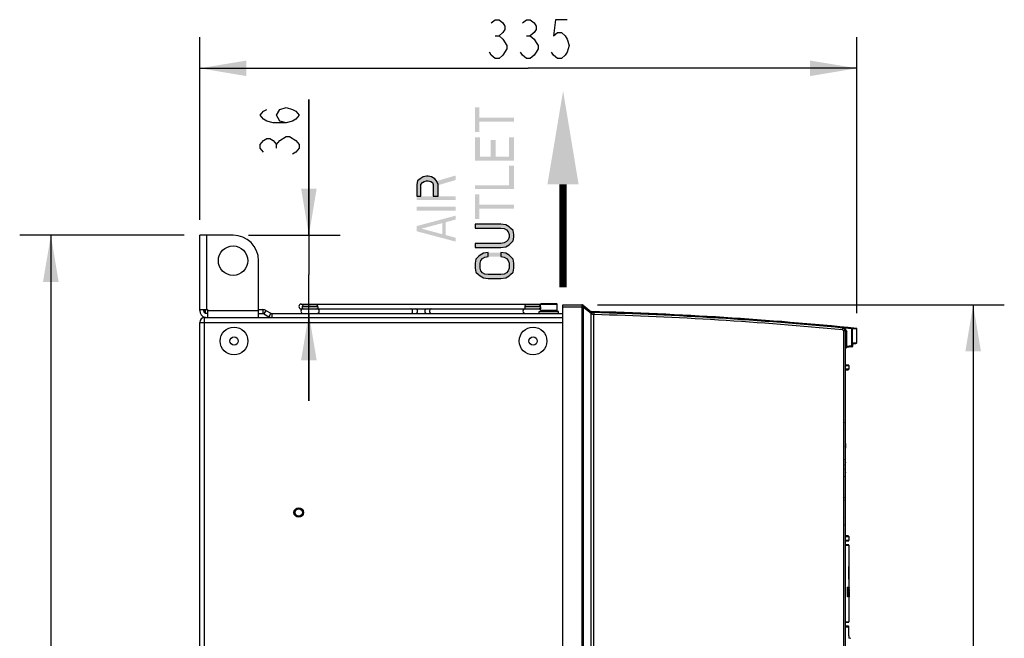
# Model space of a CAD drawing. Header units: inches. Extents: x 0 to 117, y 0 to 83.
# Tile 22 of 77: x 36 to 56, y 49 to 62. Entities that reach past the tile are written whole.
import ezdxf

# ---------------------------------------------------------------- set-up
doc = ezdxf.new("R2010")
doc.units = ezdxf.units.IN
doc.header["$LTSCALE"] = 6.431102
doc.header["$MEASUREMENT"] = 0
doc.layers.get('0').update_dxf_attribs({"linetype": 'CONTINUOUS'})
for name, color, linetype in [('02___PRT_ALL_AXES', 7, 'CONTINUOUS'), ('AXIS', 7, 'CONTINUOUS'), ('ROUNDS', 7, 'CONTINUOUS')]:
    doc.layers.add(name, color=color, linetype=linetype)
doc.styles.get("Standard").update_dxf_attribs({"font": 'txt', "width": 0.8})
doc.dimstyles.new('DIMSTYLE_1', dxfattribs={"dimtxt": 0.78125, "dimasz": 0.9375, "dimexe": 0.18, "dimexo": 0.0625, "dimgap": 0.09, "dimtad": 1, "dimdec": 3, "dimzin": 4, "dimdsep": 46, "dimtxsty": 'STANDARD', "dimblk": '_FILLED', "dimblk1": '_FILLED', "dimblk2": '_FILLED', "dimcen": 0.09, "dimadec": 0, "dimazin": 0, "dimtfac": 1, "dimtdec": 3, "dimtofl": 0, "dimtmove": 0, "dimatfit": 3, "dimldrblk": '_FILLED', "dimfxl": 1, "dimtolj": 1, "dimtzin": 4, "dimarcsym": 0})
doc.dimstyles.new('DIMSTYLE_3', dxfattribs={"dimtxt": 0.78125, "dimasz": 0.9375, "dimexe": 0.18, "dimexo": 0.0625, "dimgap": 0.09, "dimtad": 1, "dimdec": 0, "dimzin": 4, "dimdsep": 46, "dimtxsty": 'STANDARD', "dimblk": '_FILLED', "dimblk1": '_FILLED', "dimblk2": '_FILLED', "dimcen": 0.09, "dimadec": 0, "dimazin": 0, "dimtfac": 1, "dimtdec": 0, "dimtofl": 0, "dimtmove": 0, "dimatfit": 3, "dimldrblk": '_FILLED', "dimfxl": 1, "dimtolj": 1, "dimtzin": 4, "dimarcsym": 0})

# ---------------------------------------------------------------- blocks, each defined once
blk = doc.blocks.new('_FILLED')
at = {"color": 0, "linetype": 'BYBLOCK'}
blk.add_solid([(0, 0), (-1, 0.167), (-1, -0.167)], dxfattribs=at)
blk = doc.blocks.new('*D6')
at = {"color": 7, "linetype": 'CONTINUOUS'}
for p, q in [((41.951, 57.179), (41.951, 59.902)), ((41.951, 59.902), (41.951, 56.392)), ((40.741, 57.179), (41.756, 57.179)), ((41.756, 57.179), (42.576, 57.179)), ((41.951, 53.854), (41.951, 56.392)), ((41.951, 55.604), (41.951, 53.854))]:
    blk.add_line(p, q, dxfattribs=at)
at = {"color": 7, "linetype": 'CONTINUOUS', "xscale": 0.9375, "yscale": 0.9375, "zscale": 0.9375}
for p, rotation in [((41.951, 57.179), 270), ((41.951, 55.604), 90)]:
    blk.add_blockref('_FILLED', p, dxfattribs=dict(at, rotation=rotation))
blk = doc.blocks.new('*D11')
at = {"color": 7, "linetype": 'CONTINUOUS'}
for p, q in [((39.447, 57.179), (36.145, 57.179)), ((36.77, 57.179), (36.77, 43.444)), ((36.77, 29.708), (36.77, 43.444)), ((46.792, 29.708), (36.145, 29.708))]:
    blk.add_line(p, q, dxfattribs=at)
at = {"color": 7, "linetype": 'CONTINUOUS', "xscale": 0.9375, "yscale": 0.9375, "zscale": 0.9375}
for p, rotation in [((36.77, 57.179), 90), ((36.77, 29.708), 270)]:
    blk.add_blockref('_FILLED', p, dxfattribs=dict(at, rotation=rotation))
blk = doc.blocks.new('*D12')
at = {"color": 7, "linetype": 'CONTINUOUS'}
for p, q in [((39.76, 57.491), (39.76, 61.157)), ((52.953, 55.61), (52.953, 61.157)), ((39.76, 60.532), (46.356, 60.532)), ((52.953, 60.532), (46.356, 60.532))]:
    blk.add_line(p, q, dxfattribs=at)
at = {"color": 7, "linetype": 'CONTINUOUS', "xscale": 0.9375, "yscale": 0.9375, "zscale": 0.9375, "rotation": 180}
blk.add_blockref('_FILLED', (39.76, 60.532), dxfattribs=at)
at = {"color": 7, "linetype": 'CONTINUOUS', "xscale": 0.9375, "yscale": 0.9375, "zscale": 0.9375}
blk.add_blockref('_FILLED', (52.953, 60.532), dxfattribs=at)
blk = doc.blocks.new('*D13')
at = {"color": 7, "linetype": 'CONTINUOUS'}
for p, q in [((47.744, 55.781), (55.914, 55.781)), ((55.289, 55.781), (55.289, 44)), ((55.289, 32.218), (55.289, 44)), ((47.554, 32.218), (55.914, 32.218))]:
    blk.add_line(p, q, dxfattribs=at)
at = {"color": 7, "linetype": 'CONTINUOUS', "xscale": 0.9375, "yscale": 0.9375, "zscale": 0.9375}
for p, rotation in [((55.289, 55.781), 90), ((55.289, 32.218), 270)]:
    blk.add_blockref('_FILLED', p, dxfattribs=dict(at, rotation=rotation))
blk = doc.blocks.new('SYMBOL_0_BL1', base_point=(47.055, 58.105))
at = {"color": 7, "linetype": 'CONTINUOUS', "const_width": 0.15}
blk.add_lwpolyline([(47.055, 58.204), (47.052, 56.13)], dxfattribs=at)
at = {"color": 7, "linetype": 'CONTINUOUS'}
blk.add_solid([(47.367, 58.204), (47.055, 60.079), (46.742, 58.204)], dxfattribs=at)

msp = doc.modelspace()

# ---------------------------------------------------------------- hatches: boundary and pattern name
at = {"linetype": 'CONTINUOUS'}
for points in [[(44.1158, 57.9616), (44.1989, 57.9616), (44.1989, 58.1959), (44.2322, 58.235), (44.2654, 58.261), (44.3153, 58.2741), (44.3485, 58.2741), (44.3984, 58.261), (44.4316, 58.235), (44.4482, 58.1959), (44.4482, 57.9616), (44.548, 57.9616), (44.548, 58.1959), (44.5147, 58.2741), (44.4815, 58.3131), (44.415, 58.3522), (44.3485, 58.3652), (44.3153, 58.3652), (44.2488, 58.3522), (44.1823, 58.3131), (44.1324, 58.2741), (44.1158, 58.1959)], [(45.2877, 56.9329), (45.803, 56.9329), (45.9027, 56.9459), (45.9692, 56.985), (46.0024, 57.011), (46.0523, 57.0631), (46.0689, 57.1413), (46.0689, 57.1933), (46.0523, 57.2715), (46.0024, 57.3235), (45.9692, 57.3496), (45.9027, 57.3887), (45.803, 57.4017), (45.2877, 57.4017), (45.2877, 57.3235), (45.803, 57.3235), (45.8695, 57.3105), (45.9193, 57.2845), (45.9526, 57.2454), (45.9692, 57.1933), (45.9692, 57.1413), (45.9526, 57.0892), (45.9193, 57.0501), (45.8695, 57.0241), (45.803, 57.011), (45.2877, 57.011)], [(45.5536, 56.8288), (45.4539, 56.8157), (45.3874, 56.7767), (45.3542, 56.7506), (45.3043, 56.6985), (45.2877, 56.6204), (45.2877, 56.5163), (45.3043, 56.4381), (45.3542, 56.3861), (45.3874, 56.36), (45.4539, 56.3209), (45.5536, 56.3079), (45.803, 56.3079), (45.9027, 56.3209), (45.9692, 56.36), (46.0024, 56.3861), (46.0523, 56.4381), (46.0689, 56.5163), (46.0689, 56.6204), (46.0523, 56.6985), (46.0024, 56.7506), (45.9692, 56.7767), (45.9027, 56.8157), (45.803, 56.8288), (45.803, 56.7506), (45.8695, 56.7376), (45.9193, 56.7116), (45.9526, 56.6725), (45.9692, 56.6204), (45.9692, 56.5163), (45.9526, 56.4642), (45.9193, 56.4251), (45.8695, 56.3991), (45.803, 56.3861), (45.5536, 56.3861), (45.4871, 56.3991), (45.4373, 56.4251), (45.404, 56.4642), (45.3874, 56.5163), (45.3874, 56.6204), (45.404, 56.6725), (45.4373, 56.7116), (45.4871, 56.7376), (45.5536, 56.7506)]]:
    msp.add_hatch(color=7, dxfattribs=at).paths.add_polyline_path(points)

# ---------------------------------------------------------------- linework, layer by layer
at = {"color": 7, "linetype": 'CONTINUOUS'}
for p, q in [((45.6922, 61.1835), (45.7703, 61.1835)), ((46.3172, 61.1835), (46.3953, 61.1835)), ((41.4951, 59.1599), (41.5602, 59.1599)), ((41.2998, 58.9255), (41.2998, 59.0036)), ((39.7595, 55.6632), (39.7595, 57.179)), ((40.4288, 57.179), (39.7595, 57.179)), ((39.8973, 57.179), (39.8973, 55.6829)), ((40.9406, 55.5254), (40.9406, 56.6672)), ((41.7969, 55.7942), (46.6021, 55.7942)), ((46.6021, 55.7951), (46.6139, 55.8069)), ((46.6021, 55.6632), (46.6021, 55.7951)), ((46.6021, 55.7951), (46.9367, 55.7951)), ((46.6139, 55.8069), (46.9249, 55.8069)), ((46.9367, 55.7951), (46.9249, 55.8069)), ((46.9367, 55.6632), (46.9367, 55.7951)), ((47.0519, 32.1986), (47.0519, 55.7813)), ((47.0519, 55.7813), (47.4317, 55.7813)), ((47.4563, 55.7727), (47.6217, 55.6404)), ((39.7595, 55.6829), (39.917, 55.6829)), ((39.8383, 55.6829), (39.8383, 55.6632)), ((39.917, 55.6829), (39.917, 55.5254)), ((39.917, 55.6632), (40.9406, 55.6632)), ((40.9406, 55.6829), (41.0271, 55.6829)), ((41.7969, 55.6992), (41.8366, 55.6992)), ((41.8375, 55.6992), (46.2972, 55.6992)), ((46.2976, 55.6992), (46.5713, 55.6992)), ((46.6021, 55.6992), (46.5716, 55.6992)), ((46.5725, 55.6437), (46.6798, 55.6514)), ((46.5725, 55.6042), (46.5725, 55.6437)), ((46.5725, 55.6437), (46.9662, 55.6437)), ((46.9367, 55.6632), (46.6021, 55.6632)), ((46.8589, 55.6514), (46.6798, 55.6514)), ((46.6812, 55.6514), (46.6812, 55.6632)), ((46.8576, 55.6514), (46.8576, 55.6632)), ((46.9662, 55.6437), (46.8589, 55.6514)), ((46.9662, 55.6042), (46.9662, 55.6437)), ((47.0519, 55.742), (47.4328, 55.742)), ((47.4328, 55.742), (47.4404, 55.7358)), ((47.4404, 32.2345), (47.4404, 55.7358)), ((47.4404, 55.7358), (47.4672, 55.7358)), ((47.4672, 32.2345), (47.4672, 55.7358)), ((47.4672, 55.7358), (47.6202, 55.6135)), ((47.6202, 32.2372), (47.6202, 55.6135)), ((47.6202, 55.6135), (47.6234, 55.6096)), ((47.6705, 55.5838), (47.6738, 55.5837)), ((47.6738, 32.2386), (47.6738, 55.5837)), ((39.7595, 32.3955), (39.7595, 55.427)), ((39.7595, 55.427), (47.0519, 55.427)), ((39.858, 32.2971), (39.858, 55.5254)), ((39.858, 55.5254), (47.0519, 55.5254)), ((52.6838, 55.2553), (52.6838, 32.326)), ((52.7211, 55.2553), (52.6838, 55.2553)), ((52.7211, 55.2878), (52.7211, 55.3189)), ((52.7211, 55.3189), (52.8432, 55.3068)), ((52.7211, 55.2553), (52.7211, 32.326)), ((52.7211, 55.2553), (52.7499, 55.2472)), ((52.7499, 54.9449), (52.7499, 55.2472)), ((52.8432, 55.3068), (52.8432, 54.9531)), ((52.8432, 55.3068), (52.861, 55.3059)), ((52.861, 55.3059), (52.861, 54.9531)), ((52.861, 55.3059), (52.9519, 55.2968)), ((52.9519, 55.2968), (52.953, 55.2967)), ((52.953, 55.0195), (52.953, 55.2977)), ((52.8678, 54.9498), (52.871, 54.9655)), ((52.871, 54.9655), (52.8749, 54.9855)), ((52.8749, 54.9855), (52.878, 55.0016)), ((52.8766, 54.9967), (52.8783, 55.0053)), ((52.8769, 54.9955), (52.935, 55.0006)), ((52.8783, 55.0053), (52.8788, 55.0079)), ((52.8818, 55.014), (52.953, 55.0202)), ((52.7499, 54.9449), (52.7211, 54.9449)), ((52.8432, 54.9531), (52.7499, 54.9449)), ((52.8502, 54.9341), (52.7499, 54.9253)), ((52.861, 54.9531), (52.8432, 54.9531)), ((52.861, 54.9531), (52.868, 54.9537)), ((52.7838, 54.5701), (52.7211, 54.5722)), ((52.7211, 54.4697), (52.781, 54.4707)), ((52.7217, 54.5608), (52.7952, 54.5582)), ((52.7228, 54.4802), (52.7223, 54.4776)), ((52.7248, 54.4849), (52.7244, 54.4847)), ((52.7952, 54.4849), (52.7248, 54.4849)), ((52.781, 54.4707), (52.7952, 54.4849)), ((52.7952, 54.5582), (52.7952, 54.4849)), ((52.7255, 53.3484), (52.7255, 53.3459)), ((52.7235, 52.9924), (52.7209, 52.9924)), ((52.7211, 52.9911), (52.7235, 52.9911)), ((52.7235, 52.9924), (52.7235, 52.8979)), ((52.7255, 52.8998), (52.7255, 52.9904)), ((52.7211, 52.9044), (52.7235, 52.9044)), ((52.7235, 52.8979), (52.7211, 52.8979)), ((52.7255, 52.6165), (52.7255, 52.6132)), ((52.7255, 52.4094), (52.7255, 52.4069)), ((52.7235, 51.9389), (52.7211, 51.9389)), ((52.7235, 51.9324), (52.7211, 51.9324)), ((52.7235, 51.8439), (52.7211, 51.8439)), ((52.7235, 51.8426), (52.7211, 51.8426)), ((52.7235, 51.8426), (52.7235, 51.9389)), ((52.7255, 51.8445), (52.7255, 51.937)), ((52.7255, 51.4291), (52.7255, 51.4266)), ((52.781, 51.137), (52.7211, 51.138)), ((52.7211, 51.0354), (52.7838, 51.0376)), ((52.7952, 51.0494), (52.7217, 51.0469)), ((52.7248, 51.1227), (52.7244, 51.1231)), ((52.7244, 51.123), (52.7248, 51.1227)), ((52.7248, 51.1227), (52.7952, 51.1227)), ((52.781, 51.137), (52.7952, 51.1227)), ((52.7952, 51.1227), (52.7952, 51.0494)), ((52.7834, 50.9613), (52.7211, 50.9613)), ((52.7211, 50.9495), (52.7952, 50.9495)), ((52.7952, 50.9495), (52.7952, 50.5223)), ((52.7922, 50.5223), (52.7962, 50.5223)), ((52.7984, 50.5223), (52.7973, 50.5223)), ((52.799, 50.2664), (52.799, 50.5223)), ((52.7934, 50.2664), (52.7973, 50.2664)), ((52.7952, 50.2664), (52.7952, 50.105)), ((52.7982, 50.2664), (52.799, 50.2664)), ((52.7607, 50.105), (52.7607, 49.918)), ((52.7607, 50.105), (52.7805, 50.105)), ((52.7647, 50.105), (52.7647, 49.918)), ((52.7675, 50.0323), (52.7675, 50.105)), ((52.7709, 50.0323), (52.7675, 50.0323)), ((52.7709, 50.105), (52.7709, 50.0323)), ((52.7734, 49.918), (52.7734, 50.105)), ((52.7808, 50.105), (52.7874, 50.105)), ((52.7863, 50.0788), (52.7862, 50.0696)), ((52.7909, 50.1005), (52.787, 50.1005)), ((52.7901, 50.0755), (52.7877, 50.0755)), ((52.7921, 50.1087), (52.7882, 50.1087)), ((52.7901, 50.0703), (52.7899, 50.0121)), ((52.7907, 50.0964), (52.7902, 50.0788)), ((52.7913, 50.0191), (52.7915, 50.0686)), ((52.7914, 50), (52.7913, 50.0191)), ((52.7928, 50.048), (52.7914, 50.048)), ((52.7928, 50.0458), (52.7914, 50.0458)), ((52.7926, 50.071), (52.7915, 50.071)), ((52.7966, 50.105), (52.7927, 50.105)), ((52.7928, 49.981), (52.7928, 50.048)), ((52.7937, 50.0839), (52.7935, 50.0958)), ((52.7939, 50.0526), (52.7939, 50.0594)), ((52.7939, 50.0458), (52.7939, 50.0526)), ((52.7966, 49.918), (52.7966, 50.105)), ((52.7973, 50.0327), (52.7973, 50.0757)), ((52.7973, 50.0757), (52.7975, 50.0757)), ((52.7979, 50.0561), (52.7973, 50.0561)), ((52.7975, 50.0327), (52.7973, 50.0327)), ((52.7978, 50.0437), (52.7978, 50.0425)), ((52.7978, 50.0425), (52.7978, 50.037)), ((52.7979, 50.0561), (52.7979, 50.0543)), ((52.7981, 50.0994), (52.7982, 50.0917)), ((52.7981, 50.02), (52.7983, 50.0033)), ((52.7983, 50.0425), (52.7983, 50.0381)), ((52.7984, 50.071), (52.7984, 50.0657)), ((52.799, 50.0612), (52.7984, 50.0612)), ((52.7985, 50.0727), (52.7985, 50.0994)), ((52.7986, 50.0281), (52.7987, 50.03)), ((52.7986, 50.0241), (52.7986, 50.0281)), ((52.7986, 50.0153), (52.7986, 50.0241)), ((52.7987, 50.0443), (52.7987, 50.0477)), ((52.7987, 50.0425), (52.7987, 50.0443)), ((52.7987, 50.0412), (52.7987, 50.0425)), ((52.7987, 50.0369), (52.7987, 50.0412)), ((52.7987, 50.03), (52.7987, 50.0369)), ((52.7988, 50.055), (52.7988, 50.0562)), ((52.7989, 50.0573), (52.799, 50.061)), ((52.799, 50.061), (52.799, 50.0612)), ((52.7647, 49.918), (52.7607, 49.918)), ((52.7656, 49.918), (52.7709, 49.918)), ((52.7675, 49.918), (52.7675, 50.003)), ((52.7675, 50.003), (52.7709, 50.003)), ((52.7709, 50.003), (52.7709, 49.918)), ((52.7718, 49.918), (52.7774, 49.918)), ((52.7735, 49.918), (52.7734, 49.9226)), ((52.7784, 49.918), (52.7876, 49.918)), ((52.7833, 49.9481), (52.7835, 49.9665)), ((52.7839, 49.9959), (52.7839, 50.0011)), ((52.7848, 49.9234), (52.7848, 49.918)), ((52.7853, 49.9665), (52.7872, 49.9665)), ((52.7856, 50.0051), (52.7855, 49.9959)), ((52.787, 49.9959), (52.7855, 49.9959)), ((52.7872, 49.9611), (52.7872, 49.9665)), ((52.7874, 49.918), (52.7879, 49.9149)), ((52.7876, 49.918), (52.7876, 49.9234)), ((52.7878, 49.918), (52.7893, 49.918)), ((52.7879, 49.9149), (52.7882, 49.9144)), ((52.7922, 49.9143), (52.7883, 49.9143)), ((52.7899, 50.0121), (52.7884, 50.0121)), ((52.7885, 50.0011), (52.7885, 49.9959)), ((52.7888, 49.9665), (52.7889, 49.9596)), ((52.7905, 49.9347), (52.7891, 49.9347)), ((52.7899, 50.0121), (52.7899, 50.003)), ((52.7899, 50.003), (52.7899, 49.9945)), ((52.7901, 49.962), (52.7901, 49.959)), ((52.7901, 49.959), (52.7905, 49.9347)), ((52.794, 49.9867), (52.7914, 49.9867)), ((52.7914, 49.981), (52.7928, 49.981)), ((52.7915, 49.9562), (52.7914, 49.9713)), ((52.7926, 49.9512), (52.7915, 49.9512)), ((52.792, 49.9439), (52.7921, 49.9437)), ((52.7926, 49.9512), (52.7927, 49.96)), ((52.7927, 49.9157), (52.7932, 49.9219)), ((52.7927, 49.918), (52.7966, 49.918)), ((52.7928, 49.9736), (52.7928, 49.981)), ((52.7934, 49.9267), (52.7938, 49.9434)), ((52.7938, 49.9434), (52.7938, 49.9465)), ((52.7939, 49.9609), (52.7939, 49.9649)), ((52.794, 49.9829), (52.794, 49.9867)), ((52.794, 49.981), (52.794, 49.9829)), ((52.794, 49.9781), (52.794, 49.981)), ((52.794, 49.9736), (52.794, 49.9781)), ((52.7949, 49.9175), (52.7949, 49.9145)), ((52.7989, 49.9143), (52.795, 49.9143)), ((52.7952, 49.9143), (52.7952, 49.4141)), ((52.7973, 49.9474), (52.7973, 50.0033)), ((52.7973, 50.0033), (52.7975, 50.0033)), ((52.7973, 49.976), (52.7979, 49.976)), ((52.7979, 49.9541), (52.7973, 49.9541)), ((52.7975, 49.9474), (52.7973, 49.9474)), ((52.7979, 49.994), (52.7978, 49.9992)), ((52.7979, 49.976), (52.7979, 49.9782)), ((52.7979, 49.976), (52.7979, 49.9541)), ((52.7986, 50.0153), (52.7981, 50.0153)), ((52.7983, 49.9429), (52.7981, 49.9238)), ((52.7987, 49.9252), (52.7981, 49.9252)), ((52.799, 50.0121), (52.7983, 50.0121)), ((52.7983, 50.0033), (52.7984, 50.0019)), ((52.7984, 49.9461), (52.7983, 49.9429)), ((52.799, 50.0062), (52.7984, 50.0062)), ((52.7984, 50.0019), (52.7984, 49.9995)), ((52.7984, 49.9995), (52.7984, 49.9942)), ((52.7987, 49.9759), (52.7986, 49.9727)), ((52.7986, 49.9727), (52.7986, 49.9658)), ((52.7986, 49.9658), (52.7986, 49.9539)), ((52.7986, 49.9539), (52.7986, 49.95)), ((52.7986, 49.95), (52.7986, 49.9427)), ((52.7987, 49.9856), (52.7987, 49.9842)), ((52.7987, 49.9842), (52.7987, 49.9816)), ((52.7987, 49.9816), (52.7987, 49.9789)), ((52.7987, 49.9789), (52.7987, 49.9759)), ((52.7989, 49.9993), (52.7988, 49.9969)), ((52.7988, 49.9969), (52.7988, 49.9933)), ((52.7988, 49.9933), (52.7988, 49.992)), ((52.7988, 49.992), (52.7988, 49.9908)), ((52.7988, 49.9192), (52.7989, 49.9145)), ((52.799, 50.0062), (52.7989, 49.9993)), ((52.7991, 50.016), (52.799, 50.0139)), ((52.799, 50.0139), (52.799, 50.0129)), ((52.799, 50.0129), (52.799, 50.0121)), ((52.799, 50.0121), (52.799, 50.0114)), ((52.799, 50.0114), (52.799, 50.0107)), ((52.7991, 49.9432), (52.7991, 49.9393)), ((52.7211, 49.4141), (52.7952, 49.4141)), ((52.7211, 49.4023), (52.7834, 49.4023)), ((52.7835, 49.322), (52.7211, 49.3225)), ((52.7213, 49.3108), (52.7952, 49.3102)), ((52.7922, 49.2527), (52.7923, 49.2537)), ((52.7922, 49.2517), (52.7935, 49.2529)), ((52.7922, 49.2529), (52.7934, 49.2529)), ((52.7922, 49.2515), (52.7922, 49.2527)), ((52.7922, 49.2497), (52.7922, 49.2515)), ((52.7922, 49.2472), (52.7922, 49.2497)), ((52.7922, 49.1476), (52.7922, 49.2472)), ((52.7923, 49.2543), (52.7923, 49.2548)), ((52.7923, 49.2537), (52.7923, 49.2543)), ((52.7925, 49.2571), (52.7952, 49.2571)), ((52.7952, 49.2571), (52.7952, 49.3102)), ((52.7923, 49.1366), (52.7922, 49.1476)), ((52.7925, 49.1323), (52.7923, 49.1366)), ((52.7944, 49.0871), (52.8346, 49.0819))]:
    msp.add_line(p, q, dxfattribs=at)
for points in [[(45.6141, 61.4439), (45.6922, 61.509), (45.7703, 61.509), (45.8485, 61.4439), (45.8875, 61.3788), (45.8875, 61.3137), (45.8485, 61.2486), (45.7703, 61.1835), (45.8485, 61.1184)], [(46.2391, 61.4439), (46.3172, 61.509), (46.3953, 61.509), (46.4735, 61.4439), (46.5125, 61.3788), (46.5125, 61.3137), (46.4735, 61.2486), (46.3953, 61.1835), (46.4735, 61.1184), (46.5125, 61.0533), (46.5516, 60.9882), (46.5516, 60.9231), (46.5125, 60.858), (46.4735, 60.7929), (46.3953, 60.7278), (46.3172, 60.7278), (46.2391, 60.7929), (46.2, 60.858)], [(47.1375, 61.509), (46.9031, 61.509), (46.8641, 61.1835), (46.9422, 61.2486), (47.0203, 61.2486), (47.0985, 61.1835), (47.1375, 61.1184), (47.1766, 60.9882), (47.1375, 60.858), (47.0985, 60.7929), (47.0203, 60.7278), (46.9422, 60.7278), (46.8641, 60.7929), (46.825, 60.858)], [(45.8485, 61.1184), (45.9266, 60.9882), (45.9266, 60.9231)], [(45.9266, 60.9231), (45.8485, 60.7929), (45.7703, 60.7278), (45.6922, 60.7278), (45.6141, 60.7929), (45.575, 60.858)], [(41.4951, 59.4333), (41.3649, 59.4724), (41.2998, 59.5895), (41.3649, 59.7067), (41.4951, 59.7458), (41.6253, 59.7067), (41.6904, 59.6677), (41.7555, 59.5895), (41.6904, 59.5114), (41.6253, 59.4724), (41.4951, 59.4333), (41.2347, 59.4333), (41.1045, 59.4724), (41.0394, 59.5114), (40.9743, 59.5895), (41.0394, 59.6677), (41.1045, 59.7067)], [(41.0394, 58.8474), (40.9743, 58.9255), (40.9743, 59.0036), (41.0394, 59.0817), (41.1045, 59.1208), (41.1696, 59.1208), (41.2347, 59.0817), (41.2998, 59.0036), (41.3649, 59.0817), (41.4951, 59.1599)], [(41.5602, 59.1599), (41.6904, 59.0817), (41.7555, 59.0036), (41.7555, 58.9255), (41.6904, 58.8474), (41.6253, 58.8083)], [(44.1158, 57.9616), (44.1989, 57.9616), (44.1989, 58.1959), (44.2322, 58.235), (44.2654, 58.261), (44.3153, 58.2741), (44.3485, 58.2741), (44.3984, 58.261), (44.4316, 58.235), (44.4482, 58.1959), (44.4482, 57.9616), (44.548, 57.9616), (44.548, 58.1959), (44.5147, 58.2741), (44.4815, 58.3131), (44.415, 58.3522), (44.3485, 58.3652), (44.3153, 58.3652), (44.2488, 58.3522), (44.1823, 58.3131), (44.1324, 58.2741), (44.1158, 58.1959), (44.1158, 57.9616)], [(45.2877, 56.9329), (45.803, 56.9329), (45.9027, 56.9459), (45.9692, 56.985), (46.0024, 57.011), (46.0523, 57.0631), (46.0689, 57.1413), (46.0689, 57.1933), (46.0523, 57.2715), (46.0024, 57.3235), (45.9692, 57.3496), (45.9027, 57.3887), (45.803, 57.4017), (45.2877, 57.4017), (45.2877, 57.3235), (45.803, 57.3235), (45.8695, 57.3105), (45.9193, 57.2845), (45.9526, 57.2454), (45.9692, 57.1933), (45.9692, 57.1413), (45.9526, 57.0892), (45.9193, 57.0501), (45.8695, 57.0241), (45.803, 57.011), (45.2877, 57.011), (45.2877, 56.9329)], [(45.5536, 56.8288), (45.4539, 56.8157), (45.3874, 56.7767), (45.3542, 56.7506), (45.3043, 56.6985), (45.2877, 56.6204), (45.2877, 56.5163), (45.3043, 56.4381), (45.3542, 56.3861), (45.3874, 56.36), (45.4539, 56.3209), (45.5536, 56.3079), (45.803, 56.3079), (45.9027, 56.3209), (45.9692, 56.36), (46.0024, 56.3861), (46.0523, 56.4381), (46.0689, 56.5163), (46.0689, 56.6204), (46.0523, 56.6985), (46.0024, 56.7506), (45.9692, 56.7767), (45.9027, 56.8157), (45.803, 56.8288), (45.803, 56.7506), (45.8695, 56.7376), (45.9193, 56.7116), (45.9526, 56.6725), (45.9692, 56.6204), (45.9692, 56.5163), (45.9526, 56.4642), (45.9193, 56.4251), (45.8695, 56.3991), (45.803, 56.3861), (45.5536, 56.3861), (45.4871, 56.3991), (45.4373, 56.4251), (45.404, 56.4642), (45.3874, 56.5163), (45.3874, 56.6204), (45.404, 56.6725), (45.4373, 56.7116), (45.4871, 56.7376), (45.5536, 56.7506), (45.5536, 56.8288)], [(52.9513, 55.3021), (52.9508, 55.3029), (52.9501, 55.3036), (52.9494, 55.3043), (52.9486, 55.3048), (52.9478, 55.3053), (52.9469, 55.3058), (52.946, 55.3061), (52.9451, 55.3063), (52.9442, 55.3065)], [(52.953, 55.2967), (52.953, 55.2977), (52.9528, 55.2986), (52.9526, 55.2995), (52.9522, 55.3005), (52.9518, 55.3013), (52.9513, 55.3021)], [(52.878, 55.0016), (52.8781, 55.0021), (52.8782, 55.0026), (52.8783, 55.003), (52.8784, 55.0034), (52.8785, 55.0038), (52.8786, 55.004), (52.8786, 55.0042), (52.8787, 55.0044)], [(52.7923, 49.2555), (52.7923, 49.2557), (52.7923, 49.2558), (52.7924, 49.2559), (52.7924, 49.256), (52.7924, 49.2561), (52.7924, 49.2561)], [(52.7923, 49.2548), (52.7923, 49.2552), (52.7923, 49.2554)]]:
    msp.add_lwpolyline(points, dxfattribs=at)
for centre, radius in [((40.4288, 56.6672), 0.2953), ((41.7477, 51.6081), 0.0965), ((41.7477, 51.6081), 0.0846), ((41.7477, 51.6081), 0.0728)]:
    msp.add_circle(centre, radius, dxfattribs=at)
for centre, radius, start, end in [((40.4288, 56.6672), 0.5118, 0, 90), ((41.7969, 55.7467), 0.0475, 90, 270), ((47.4317, 55.742), 0.0394, 51.34019, 90), ((39.8973, 55.6632), 0.1378, 180, 257.136), ((41.8366, 55.6517), 0.0475, 90, 270), ((42.1116, 55.6517), 0.0475, 270, 90), ((44.0849, 55.6517), 0.0475, 270, 90), ((44.3239, 55.6517), 0.0475, 90, 264), ((46.2972, 55.6517), 0.0475, 90, 270), ((46.287, 55.6753), 0.0239, 90.00153, 94.12063), ((46.5722, 55.6517), 0.0475, 51.08825, 90), ((46.5801, 55.6517), 0.0475, 62.46116, 90), ((46.5722, 55.6517), 0.0475, 354.42149, 14.08807), ((46.5801, 55.6517), 0.0475, 355.11687, 14.08807), ((45.7794, -15.5223), 71.1902, 84.22384, 88.520898), ((47.6709, 55.7019), 0.0787, 231.34019, 268.47871), ((45.7794, -15.5223), 71.1804, 84.403413, 88.509379), ((45.7794, -15.5223), 71.1705, 84.441958, 88.47871), ((45.78, -15.5498), 71.1587, 84.446858, 88.475006), ((39.858, 55.427), 0.0984, 90, 180), ((52.6641, 55.2553), 0.0197, 0.00541, 84.45147), ((52.6621, 55.2553), 0.0591, 0, 84.44578), ((48.5964, 55.8258), 4.3598, 348.46094, 349.03671), ((52.8639, 55.0043), 0.0144, 349.08772, 352.40958), ((52.8641, 55.0043), 0.0142, 352.39357, 3.99862), ((52.9333, 55.0202), 0.0197, 275, 357.98515), ((52.7526, 54.894), 0.0315, 95.00002, 180.00026), ((52.8485, 54.9537), 0.0197, 274.99999, 348.74739), ((52.7834, 54.5582), 0.0118, 359.99661, 87.99981), ((52.0956, 53.3484), 0.6299, 0, 6.66507), ((52.0956, 53.3459), 0.6299, 353.33493, 360), ((52.5288, 52.9615), 0.1945, 5.49165, 8.16634), ((52.7235, 52.9905), 0.00197, 0, 90), ((52.3711, 52.9321), 0.3543, 351.04888, 354.45965), ((52.7235, 52.8998), 0.00197, 270, 360), ((52.3711, 52.6165), 0.3543, 0, 8.93582), ((52.3711, 52.6132), 0.3543, 351.06418, 360), ((52.0956, 52.4094), 0.6299, 0, 6.66507), ((52.0956, 52.4069), 0.6299, 353.33493, 360), ((52.5144, 51.8802), 0.2083, 353.07575, 7.06677), ((52.3711, 51.9118), 0.3543, 4.35335, 8.9327), ((52.7235, 51.937), 0.00197, 0, 90), ((52.7235, 51.8445), 0.00197, 270, 360), ((52.0956, 51.4291), 0.6299, 0, 6.66507), ((52.0956, 51.4266), 0.6299, 353.33493, 360), ((52.7834, 51.0494), 0.0118, 272.00019, 0.00339), ((52.7834, 50.9495), 0.0118, 0, 89.99996), ((53.9215, 50.0616), 1.1314, 179.12799, 179.29272), ((54.1667, 50.0587), 1.3767, 179.30015, 179.51667), ((53.0096, 50.0865), 0.2192, 176.34597, 177.41038), ((52.9553, 50.0899), 0.1648, 175.74352, 176.3048), ((53.2199, 50.0622), 0.4285, 178.86523, 179.14944), ((52.4833, 50.0659), 0.3094, 0.94548, 1.26571), ((52.1264, 50.06), 0.6663, 0.75788, 0.94923), ((51.6597, 50.0543), 1.133, 0.24577, 0.7301), ((50.4813, 50.0486), 2.3115, 359.9858, 0.26329), ((51.3675, 50.0635), 1.4263, 0.53436, 0.81845), ((50.7681, 50.0576), 2.0258, 0.39062, 0.54139), ((49.8595, 50.0517), 2.9345, 0.14906, 0.38488), ((52.3874, 50.0642), 0.4104, 0.40905, 0.95604), ((51.7865, 50.0593), 1.0114, 0.15883, 0.44216), ((51.2491, 50.0521), 1.5487, 359.6921, 359.84498), ((50.8549, 50.0563), 1.943, 359.99217, 0.16947), ((50.0851, 50.0552), 2.7127, 359.84451, 359.98042), ((52.6705, 50.0963), 0.1277, 1.41172, 2.0102), ((51.4338, 50.0448), 1.3646, 358.9562, 359.28036), ((51.4948, 50.0781), 1.3035, 0.41917, 0.59817), ((51.4424, 50.0447), 1.3559, 359.27965, 359.71941), ((50.8379, 50.0732), 1.9604, 0.28905, 0.42156), ((48.7895, 50.063), 4.0088, 0.11477, 0.28824), ((54.2017, 50.0358), 1.403, 179.38472, 179.515), ((53.2178, 50.0493), 0.419, 178.90575, 179.06138), ((53.8006, 50.0402), 1.0019, 179.1565, 179.39067), ((58.5462, 50.0017), 5.7562, 180.07224, 180.3951), ((53.2199, 49.9448), 0.4295, 181.35651, 182.37387), ((61.9947, 50.0042), 9.2034, 180.02576, 180.20474), ((53.3777, 49.9643), 0.5863, 180.79177, 181.0486), ((50.8274, 49.9741), 1.9654, 359.58699, 359.75008), ((49.3247, 49.9808), 3.4681, 359.74865, 359.88224), ((52.5751, 49.9331), 0.2184, 357.06823, 357.45638), ((52.4772, 49.9373), 0.3164, 357.47263, 358.08217), ((50.7268, 49.9694), 2.0672, 359.36551, 359.55422), ((48.7028, 49.9808), 4.0912, 359.77757, 359.89849), ((50.0227, 49.9749), 2.7713, 359.55323, 359.70956), ((51.7597, 49.9848), 1.0383, 0.35206, 0.50888), ((51.2628, 49.9817), 1.5351, 0.23269, 0.35351), ((50.1085, 49.9774), 2.6895, 0.0179, 0.22387), ((48.1817, 49.9672), 4.6167, 359.73844, 359.86529), ((56.6433, 49.9498), 3.8446, 180.10605, 180.24886), ((54.6698, 49.9702), 1.8712, 179.37078, 179.52984), ((55.2811, 49.9438), 2.4825, 180.24687, 180.42853), ((54.0412, 49.9345), 1.2426, 180.42514, 180.70575), ((51.9558, 50.0181), 0.8432, 359.19484, 359.49672), ((52.7834, 49.4141), 0.0118, 270.00004, 360), ((52.7834, 49.3102), 0.0118, 0, 89.5), ((53.5768, 49.2434), 0.7846, 179.78405, 180.00458), ((52.7866, 49.2571), 0.00593, 348.17883, 359.97529), ((52.7893, 49.2571), 0.00591, 315, 355), ((66.5706, 49.6805), 13.789, 182.27858, 182.49689)]:
    msp.add_arc(centre, radius, start, end, dxfattribs=at)
for centre, major_axis, ratio, start_param, end_param in [((41.7716, 49.3481), (0, 50.5829), 0.2179319, 4.7305451, 4.7356054), ((41.7755, 49.3481), (0, 50.5829), 0.2179319, 4.7305451, 4.7356054), ((41.7755, 49.3027), (0, 66.3488), 0.1661466, -1.5556487, -1.5524123), ((41.7755, 51.2941), (0, 65.1257), 0.1692668, -1.5859439, -1.5826468), ((41.7755, 50.8858), (0, 50.5829), 0.2179319, -1.5830419, -1.5822273), ((41.7755, 46.7455), (0, 50.5829), 0.2179319, 4.7751499, 4.7788547), ((41.7755, 45.9326), (0, 66.3487), 0.1661467, -1.5102379, -1.5078686), ((41.7755, 53.8896), (0, 65.1257), 0.1692668, -1.6313548, -1.6289413), ((41.7755, 52.8721), (0, 50.5829), 0.2179319, -1.6292305, -1.6255275), ((41.7755, 52.5443), (0, 48.4026), 0.2277488, 4.6598222, 4.6619714), ((41.7755, 52.9673), (0, 59.7921), 0.1843658, -1.6203591, -1.6192785), ((41.7755, 46.9662), (0, 64.4311), 0.1710916, -1.5237579, -1.5224686), ((41.7755, 47.8715), (0, 48.4025), 0.2277489, -1.5267846, -1.5246359), ((41.7755, 52.5443), (0, 48.4026), 0.2277488, -1.6250828, -1.6244609), ((41.7755, 52.5443), (0, 48.4026), 0.2277488, -1.6240796, -1.6234719), ((41.7755, 52.7025), (0, 54.5669), 0.2020201, -1.6217487, -1.6209582), ((41.7755, 47.3604), (0, 55.9661), 0.1969696, -1.5249842, -1.5243099), ((41.7755, 47.8715), (0, 48.4025), 0.2277489, -1.5275004, -1.5268931), ((41.7755, 47.8715), (0, 48.4025), 0.2277489, -1.5285033, -1.5276439)]:
    msp.add_ellipse(centre, major_axis=major_axis, ratio=ratio, start_param=start_param, end_param=end_param, dxfattribs=at)
for points, knots in [([(47.4317, 55.7813), (47.432, 55.7813), (47.4318, 55.7798), (47.4323, 55.7781), (47.4323, 55.7742), (47.4325, 55.7695), (47.4326, 55.7635), (47.4327, 55.7543), (47.4328, 55.747), (47.4328, 55.742)], [0, 0, 0, 0, 0.0198597, 0.0769136, 0.1693317, 0.2936199, 0.4450234, 0.6177355, 1, 1, 1, 1]), ([(47.4563, 55.7727), (47.4565, 55.7725), (47.4554, 55.7715), (47.4547, 55.7699), (47.4523, 55.767), (47.4495, 55.7632), (47.446, 55.7587), (47.4403, 55.7515), (47.4359, 55.7458), (47.4328, 55.742)], [0, 0, 0, 0, 0.0195336, 0.0762981, 0.1683844, 0.2923623, 0.4435793, 0.6163511, 1, 1, 1, 1]), ([(47.464, 55.7666), (47.4642, 55.7664), (47.463, 55.7654), (47.4624, 55.7638), (47.4599, 55.7608), (47.4572, 55.7571), (47.4536, 55.7525), (47.448, 55.7453), (47.4435, 55.7397), (47.4404, 55.7358)], [0, 0, 0, 0, 0.0195335, 0.0762979, 0.1683842, 0.2923621, 0.4435791, 0.616351, 1, 1, 1, 1]), ([(47.464, 55.7666), (47.4677, 55.7636), (47.4723, 55.7524), (47.4695, 55.7415), (47.4672, 55.7358)], [0, 0, 0, 0, 0.4346574, 1, 1, 1, 1]), ([(42.1464, 55.6193), (42.1435, 55.6149), (42.1365, 55.6073), (42.1265, 55.6042), (42.1218, 55.6042)], [0, 0, 0, 0, 0.530882, 1, 1, 1, 1]), ([(42.13, 55.6978), (42.1315, 55.6972), (42.1381, 55.6941), (42.1434, 55.6886), (42.1464, 55.684)], [0, 0, 0, 0, 0.2340552, 1, 1, 1, 1]), ([(44.034, 55.6517), (44.034, 55.6578), (44.0324, 55.6697), (44.0254, 55.6852), (44.0144, 55.6963), (44.0049, 55.6992), (44.0004, 55.6992)], [0, 0, 0, 0, 0.2880072, 0.5553369, 0.7905364, 1, 1, 1, 1]), ([(44.0004, 55.6042), (44.0049, 55.6042), (44.0144, 55.6071), (44.0254, 55.6181), (44.0324, 55.6337), (44.034, 55.6455), (44.034, 55.6517)], [0, 0, 0, 0, 0.2094636, 0.4446631, 0.7119928, 1, 1, 1, 1]), ([(44.4084, 55.6992), (44.4039, 55.6992), (44.3944, 55.6963), (44.3834, 55.6852), (44.3764, 55.6697), (44.3748, 55.6578), (44.3748, 55.6517)], [0, 0, 0, 0, 0.2094636, 0.4446631, 0.7119928, 1, 1, 1, 1]), ([(44.3748, 55.6517), (44.3748, 55.6455), (44.3764, 55.6337), (44.3834, 55.6181), (44.3944, 55.6071), (44.4039, 55.6042), (44.4084, 55.6042)], [0, 0, 0, 0, 0.2880072, 0.5553369, 0.7905364, 1, 1, 1, 1]), ([(46.2624, 55.684), (46.2651, 55.6882), (46.2716, 55.6953), (46.2809, 55.6988), (46.2853, 55.6991)], [0, 0, 0, 0, 0.5300364, 1, 1, 1, 1]), ([(46.287, 55.6042), (46.2823, 55.6042), (46.2723, 55.6073), (46.2653, 55.6149), (46.2624, 55.6193)], [0, 0, 0, 0, 0.469118, 1, 1, 1, 1]), ([(47.6169, 55.6442), (47.6179, 55.6435), (47.6215, 55.6398), (47.6231, 55.6344), (47.6233, 55.6305)], [0, 0, 0, 0, 0.2341826, 1, 1, 1, 1]), ([(47.6233, 55.6305), (47.6234, 55.6291), (47.6234, 55.6233), (47.6219, 55.6176), (47.6202, 55.6135)], [0, 0, 0, 0, 0.2298677, 1, 1, 1, 1]), ([(47.6217, 55.6404), (47.6253, 55.6375), (47.6293, 55.6259), (47.6259, 55.6153), (47.6234, 55.6096)], [0, 0, 0, 0, 0.4226091, 1, 1, 1, 1]), ([(47.6234, 55.6096), (47.629, 55.6028), (47.6428, 55.5902), (47.661, 55.5842), (47.6705, 55.5838)], [0, 0, 0, 0, 0.48229, 1, 1, 1, 1]), ([(47.6688, 55.6231), (47.6691, 55.6231), (47.6694, 55.6222), (47.6699, 55.6196), (47.6702, 55.6167), (47.6703, 55.6145)], [0, 0, 0, 0, 0.0808894, 0.274027, 1, 1, 1, 1]), ([(47.6703, 55.6145), (47.6704, 55.6125), (47.6708, 55.6022), (47.6707, 55.592), (47.6705, 55.5838)], [0, 0, 0, 0, 0.2027857, 1, 1, 1, 1]), ([(47.6739, 55.6229), (47.6743, 55.6217), (47.674, 55.6174), (47.6744, 55.6092), (47.6741, 55.5974), (47.6739, 55.5884), (47.6738, 55.5837)], [0, 0, 0, 0, 0.0969049, 0.3182968, 0.6338187, 1, 1, 1, 1]), ([(52.6678, 55.3141), (52.6681, 55.3141), (52.6681, 55.3126), (52.6684, 55.3107), (52.6683, 55.3069), (52.668, 55.3), (52.6673, 55.2891), (52.6665, 55.2799), (52.666, 55.2749)], [0, 0, 0, 0, 0.0215157, 0.0789145, 0.1712681, 0.29526, 0.6184684, 1, 1, 1, 1]), ([(52.6725, 55.3136), (52.6818, 55.3127), (52.7002, 55.3068), (52.7149, 55.2947), (52.7211, 55.2878)], [0, 0, 0, 0, 0.4997828, 1, 1, 1, 1]), ([(52.7217, 55.3286), (52.7219, 55.3286), (52.7215, 55.3271), (52.7219, 55.3255), (52.7214, 55.3223), (52.7211, 55.32), (52.7211, 55.3188)], [0, 0, 0, 0, 0.0777496, 0.2940874, 0.6186685, 1, 1, 1, 1]), ([(52.8433, 55.3166), (52.8436, 55.3166), (52.8435, 55.3151), (52.8437, 55.3135), (52.8435, 55.3103), (52.8433, 55.308), (52.8432, 55.3068)], [0, 0, 0, 0, 0.0822999, 0.2982722, 0.6206711, 1, 1, 1, 1]), ([(52.8522, 55.3157), (52.8545, 55.3155), (52.8592, 55.3131), (52.861, 55.3083), (52.861, 55.3059)], [0, 0, 0, 0, 0.4985849, 1, 1, 1, 1]), ([(52.8788, 55.0079), (52.8792, 55.0094), (52.8797, 55.0114), (52.881, 55.0139), (52.8818, 55.014)], [0, 0, 0, 0, 0.6813044, 1, 1, 1, 1]), ([(52.7499, 54.9253), (52.7494, 54.9253), (52.7488, 54.9281), (52.7487, 54.9314), (52.749, 54.9379), (52.7496, 54.9424), (52.7499, 54.9449)], [0, 0, 0, 0, 0.081646, 0.2951587, 0.6187754, 1, 1, 1, 1]), ([(52.8432, 54.9531), (52.8434, 54.9506), (52.8437, 54.9461), (52.844, 54.9397), (52.8437, 54.9364), (52.8437, 54.9335), (52.8432, 54.9335)], [0, 0, 0, 0, 0.3792225, 0.7009614, 0.9175336, 1, 1, 1, 1]), ([(52.861, 54.9531), (52.861, 54.9483), (52.8573, 54.9385), (52.8479, 54.9339), (52.8432, 54.9335)], [0, 0, 0, 0, 0.5014073, 1, 1, 1, 1]), ([(52.7244, 54.4847), (52.7242, 54.4845), (52.7233, 54.4831), (52.723, 54.4815), (52.7228, 54.4802)], [0, 0, 0, 0, 0.1500817, 1, 1, 1, 1]), ([(52.7235, 52.9911), (52.724, 52.9911), (52.7245, 52.991), (52.7254, 52.9905), (52.7251, 52.9901), (52.725, 52.99)], [0, 0, 0, 0, 0.583127, 0.7840104, 1, 1, 1, 1]), ([(52.7235, 52.9044), (52.724, 52.9044), (52.7245, 52.9044), (52.7254, 52.9039), (52.7251, 52.9035), (52.725, 52.9034)], [0, 0, 0, 0, 0.583127, 0.7840104, 1, 1, 1, 1]), ([(52.7255, 51.9337), (52.7255, 51.9334), (52.7252, 51.9326), (52.7243, 51.9326), (52.7239, 51.9327)], [0, 0, 0, 0, 0.4506813, 1, 1, 1, 1]), ([(52.7255, 51.8452), (52.7255, 51.8449), (52.7252, 51.8441), (52.7243, 51.8441), (52.7239, 51.8443)], [0, 0, 0, 0, 0.4506813, 1, 1, 1, 1]), ([(52.7223, 51.1302), (52.7226, 51.1285), (52.723, 51.1262), (52.7237, 51.1236), (52.7244, 51.123)], [0, 0, 0, 0, 0.652394, 1, 1, 1, 1]), ([(52.7882, 50.1087), (52.7878, 50.1087), (52.7877, 50.1069), (52.7874, 50.106), (52.7873, 50.105)], [0, 0, 0, 0, 0.2513376, 1, 1, 1, 1]), ([(52.7921, 50.1087), (52.7916, 50.1087), (52.7916, 50.1053), (52.7911, 50.1038), (52.791, 50.1021)], [0, 0, 0, 0, 0.242334, 1, 1, 1, 1]), ([(52.7921, 50.0793), (52.792, 50.0793), (52.7919, 50.0783), (52.7917, 50.077), (52.7916, 50.0741), (52.7916, 50.072), (52.7915, 50.0707)], [0, 0, 0, 0, 0.0552453, 0.2376621, 0.5619861, 1, 1, 1, 1]), ([(52.7935, 50.0958), (52.7934, 50.0979), (52.7933, 50.1013), (52.7929, 50.1056), (52.7926, 50.1075), (52.7923, 50.1087), (52.7921, 50.1087)], [0, 0, 0, 0, 0.4812086, 0.7865827, 0.945969, 1, 1, 1, 1]), ([(52.7926, 50.0727), (52.7926, 50.0737), (52.7925, 50.0754), (52.7924, 50.0776), (52.7923, 50.0786), (52.7922, 50.0793), (52.7921, 50.0793)], [0, 0, 0, 0, 0.4558702, 0.7745331, 0.9474114, 1, 1, 1, 1]), ([(52.7975, 50.0757), (52.7978, 50.0757), (52.7974, 50.0732), (52.7978, 50.0723), (52.7978, 50.071)], [0, 0, 0, 0, 0.1812005, 1, 1, 1, 1]), ([(52.7978, 50.037), (52.7978, 50.0358), (52.7974, 50.0349), (52.7978, 50.0327), (52.7975, 50.0327)], [0, 0, 0, 0, 0.8167792, 1, 1, 1, 1]), ([(52.7981, 50.1007), (52.798, 50.1019), (52.7978, 50.1029), (52.7978, 50.105), (52.7975, 50.105)], [0, 0, 0, 0, 0.8156179, 1, 1, 1, 1]), ([(52.7907, 49.927), (52.7908, 49.9238), (52.7915, 49.92), (52.7913, 49.9152), (52.7921, 49.9144)], [0, 0, 0, 0, 0.7545024, 1, 1, 1, 1]), ([(52.7916, 49.9536), (52.7916, 49.9513), (52.7918, 49.9482), (52.7917, 49.9448), (52.792, 49.9439)], [0, 0, 0, 0, 0.681604, 1, 1, 1, 1]), ([(52.7921, 49.9437), (52.7923, 49.9437), (52.7923, 49.9446), (52.7925, 49.9457), (52.7925, 49.9482), (52.7926, 49.9501), (52.7926, 49.9512)], [0, 0, 0, 0, 0.0573477, 0.2417111, 0.5643936, 1, 1, 1, 1]), ([(52.7922, 49.9143), (52.7923, 49.9143), (52.7926, 49.9149), (52.7926, 49.9153), (52.7927, 49.9157)], [0, 0, 0, 0, 0.274668, 1, 1, 1, 1]), ([(52.7975, 50.0033), (52.7977, 50.0033), (52.7975, 50.0012), (52.7978, 50.0004), (52.7978, 49.9992)], [0, 0, 0, 0, 0.1732638, 1, 1, 1, 1]), ([(52.7979, 49.9541), (52.7979, 49.953), (52.7978, 49.9512), (52.7978, 49.9488), (52.7976, 49.948), (52.7976, 49.9474), (52.7975, 49.9474)], [0, 0, 0, 0, 0.5199387, 0.8185618, 0.9594088, 1, 1, 1, 1]), ([(52.7981, 49.9238), (52.7981, 49.9222), (52.7979, 49.9209), (52.7978, 49.918), (52.7975, 49.918)], [0, 0, 0, 0, 0.8392345, 1, 1, 1, 1]), ([(52.7922, 49.2463), (52.7922, 49.2489), (52.7926, 49.2524), (52.792, 49.2562), (52.7925, 49.2571)], [0, 0, 0, 0, 0.7198731, 1, 1, 1, 1])]:
    msp.add_open_spline(points, degree=3, knots=knots, dxfattribs=at)
for points in [[(42.1218, 55.6992), (42.1246, 55.6992), (42.1274, 55.6987), (42.13, 55.6978)], [(52.7211, 55.2878), (52.7326, 55.2759), (52.7414, 55.2615), (52.7499, 55.2472)], [(52.8818, 55.014), (52.8818, 55.0101), (52.8805, 55.0061), (52.8784, 55.0029)], [(52.864, 54.9417), (52.8608, 54.9375), (52.8554, 54.9346), (52.8502, 54.9341)], [(52.867, 54.9473), (52.8663, 54.9453), (52.8653, 54.9434), (52.864, 54.9417)], [(52.868, 54.9537), (52.868, 54.9516), (52.8677, 54.9494), (52.867, 54.9473)], [(52.868, 54.9537), (52.8682, 54.9524), (52.8681, 54.9511), (52.8678, 54.9499)], [(52.7217, 52.9338), (52.7229, 52.9425), (52.7235, 52.9513), (52.7235, 52.9601)], [(52.7235, 52.9601), (52.7235, 52.9668), (52.7231, 52.9735), (52.7224, 52.9802)]]:
    msp.add_open_spline(points, degree=3, dxfattribs=at)
for points in [[(45.2877, 59.2506), (45.3708, 59.2506), (45.2877, 59.7454), (45.3708, 59.7454)], [(45.3708, 59.459), (46.0689, 59.459), (45.3708, 59.5371), (46.0689, 59.5371)], [(45.2877, 58.7558), (45.3874, 58.7558), (45.2877, 59.1465), (45.3874, 59.1465)], [(45.9692, 58.7558), (46.0689, 58.7558), (45.9692, 59.1465), (46.0689, 59.1465)], [(45.6035, 58.7558), (45.7032, 58.7558), (45.6035, 59.0944), (45.7032, 59.0944)], [(45.2877, 58.6777), (46.0689, 58.6777), (45.2877, 58.7558), (46.0689, 58.7558)], [(45.9692, 58.1829), (46.0689, 58.1829), (45.9692, 58.5735), (46.0689, 58.5735)], [(44.4981, 58.1699), (44.897, 58.2871), (44.4981, 58.261), (44.897, 58.3782)], [(45.2877, 58.1048), (46.0689, 58.1048), (45.2877, 58.1829), (46.0689, 58.1829)], [(44.1158, 57.8834), (44.897, 57.8834), (44.1158, 57.9616), (44.897, 57.9616)], [(45.2877, 57.5058), (45.3708, 57.5058), (45.2877, 58.0006), (45.3708, 58.0006)], [(44.1158, 57.6751), (44.897, 57.6751), (44.1158, 57.7532), (44.897, 57.7532)], [(45.3708, 57.7142), (46.0689, 57.7142), (45.3708, 57.7923), (46.0689, 57.7923)], [(44.897, 57.4928), (44.897, 57.5709), (44.1158, 57.2845), (44.1158, 57.3626)], [(44.897, 57.0501), (44.1158, 57.2584), (44.897, 57.1282), (44.1158, 57.3366)], [(44.6311, 57.1543), (44.6976, 57.1543), (44.6311, 57.4668), (44.6976, 57.4668)], [(45.5536, 56.8288), (45.5536, 56.7506), (45.803, 56.8288), (45.803, 56.7506)]]:
    msp.add_solid(points, dxfattribs=at)
at = {"layer": '02___PRT_ALL_AXES', "color": 7, "linetype": 'CONTINUOUS'}
for p, q in [((39.858, 55.6193), (39.858, 55.6829)), ((39.8776, 55.6042), (39.8776, 55.6829)), ((39.917, 55.6042), (39.8776, 55.6042)), ((40.9406, 55.6042), (41.0271, 55.6042)), ((41.0271, 55.6829), (41.0271, 55.6042)), ((41.0862, 55.6671), (41.0468, 55.5989)), ((41.0468, 55.5989), (41.1466, 55.5412)), ((41.0862, 55.6671), (41.186, 55.6094)), ((41.186, 55.6094), (41.1466, 55.5412)), ((41.2057, 55.6042), (41.2057, 55.5254)), ((41.2057, 55.6042), (47.0519, 55.6042)), ((39.858, 55.5254), (47.0519, 55.5254))]:
    msp.add_line(p, q, dxfattribs=at)
for centre, radius, start, end in [((39.8973, 55.6632), 0.0591, 180, 250.52878), ((41.0271, 55.5648), 0.1181, 60, 90), ((41.0271, 55.5648), 0.0394, 60, 90), ((41.2057, 55.6435), 0.0394, 240, 270), ((41.2057, 55.6435), 0.1181, 240, 270)]:
    msp.add_arc(centre, radius, start, end, dxfattribs=at)
at = {"layer": 'AXIS', "color": 7, "linetype": 'CONTINUOUS'}
for p, q in [((41.9729, 55.7813), (41.856, 55.7813)), ((41.9729, 55.7813), (41.9741, 55.7813)), ((42.0922, 55.7813), (41.9741, 55.7813)), ((46.4414, 55.7813), (46.3245, 55.7813)), ((46.4414, 55.7813), (46.4426, 55.7813)), ((46.5607, 55.7813), (46.4426, 55.7813)), ((41.8166, 55.742), (41.8166, 55.7026)), ((42.1316, 55.742), (41.8166, 55.742)), ((41.8166, 55.7026), (42.1316, 55.7026)), ((41.9036, 55.7026), (41.9036, 55.6992)), ((41.9885, 55.6992), (41.9932, 55.6997)), ((42.0371, 55.6992), (42.0476, 55.7008)), ((42.0507, 55.7014), (42.0563, 55.7026)), ((42.0545, 55.6992), (42.0602, 55.7026)), ((42.1316, 55.742), (42.1316, 55.7026)), ((46.2851, 55.742), (46.2851, 55.7026)), ((46.6001, 55.742), (46.2851, 55.742)), ((46.2851, 55.7026), (46.6001, 55.7026)), ((46.3721, 55.7026), (46.3721, 55.6992)), ((46.457, 55.6992), (46.4617, 55.6997)), ((46.5056, 55.6992), (46.5161, 55.7008)), ((46.5192, 55.7014), (46.5248, 55.7026)), ((46.523, 55.6992), (46.5287, 55.7026)), ((46.6001, 55.742), (46.6001, 55.7026))]:
    msp.add_line(p, q, dxfattribs=at)
for centre, radius, start, end in [((41.856, 55.742), 0.0394, 90, 180), ((42.0922, 55.742), 0.0394, 0, 90), ((46.3245, 55.742), 0.0394, 90, 180), ((46.5607, 55.742), 0.0394, 0, 90), ((41.7071, 58.2957), 2.6117, 276.28934, 276.62977), ((41.8128, 57.3818), 1.6917, 276.64753, 276.81553), ((42.0086, 55.9208), 0.2234, 280.04607, 280.86982), ((46.1756, 58.2957), 2.6117, 276.28934, 276.62977), ((46.2813, 57.3818), 1.6917, 276.64753, 276.81553), ((46.4771, 55.9208), 0.2234, 280.04607, 280.86982)]:
    msp.add_arc(centre, radius, start, end, dxfattribs=at)
for points, knots in [([(41.9105, 55.6992), (41.9114, 55.6995), (41.9159, 55.7008), (41.9206, 55.7018), (41.9243, 55.7026)], [0, 0, 0, 0, 0.2064955, 1, 1, 1, 1]), ([(46.379, 55.6992), (46.3797, 55.6994), (46.3835, 55.7006), (46.3873, 55.7014), (46.3902, 55.7021)], [0, 0, 0, 0, 0.2113041, 1, 1, 1, 1])]:
    msp.add_open_spline(points, degree=3, knots=knots, dxfattribs=at)
at = {"layer": 'ROUNDS', "color": 7, "linetype": 'CONTINUOUS'}
for centre, radius in [((40.4485, 55.053), 0.2775), ((46.4524, 55.053), 0.2775), ((40.4485, 55.053), 0.0846), ((46.4524, 55.053), 0.0846)]:
    msp.add_circle(centre, radius, dxfattribs=at)

# ---------------------------------------------------------------- block references
at = {"color": 7, "linetype": 'CONTINUOUS'}
msp.add_blockref('SYMBOL_0_BL1', (47.0548, 58.1046), dxfattribs=at)

# ---------------------------------------------------------------- dimensions: what is measured, and where the dimension line sits
dim = msp.add_linear_dim(base=(52.953, 60.5325), p1=(39.7595, 57.4915), p2=(52.953, 55.6102), dimstyle='DIMSTYLE_3', dxfattribs=at)
dim.commit()
dim.dimension.update_dxf_attribs({"geometry": '*D12', "text_midpoint": (45.4188, 60.7278), "dimtype": 160})
dim = msp.add_linear_dim(base=(41.9509, 55.6042), p1=(40.7413, 57.179), p2=(41.2057, 55.6042), angle=270, text='36', dimstyle='DIMSTYLE_1', dxfattribs=at)
dim.commit()
dim.dimension.update_dxf_attribs({"geometry": '*D6', "text_midpoint": (41.7555, 58.652), "dimtype": 160})
for base, p1, p2, picture, middle in [((36.7696, 29.7085), (39.447, 57.179), (46.7915, 29.7085), '*D11', (36.5743, 42.5062)), ((55.289, 32.2183), (47.7442, 55.7813), (47.5543, 32.2183), '*D13', (55.0937, 43.0623))]:
    dim = msp.add_linear_dim(base=base, p1=p1, p2=p2, angle=270, dimstyle='DIMSTYLE_3', dxfattribs=at)
    dim.commit()
    dim.dimension.update_dxf_attribs({"geometry": picture, "text_midpoint": middle, "dimtype": 160})

doc.saveas('drawing.dxf')
